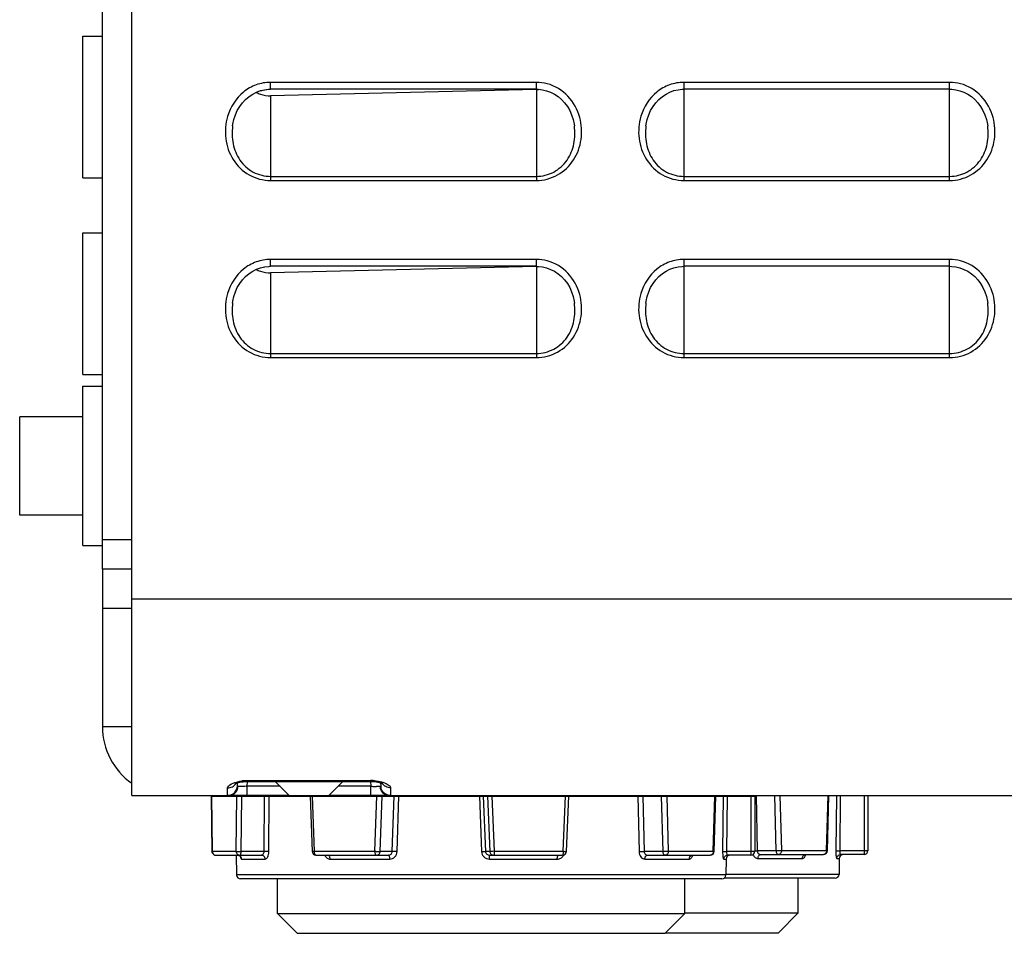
# Model space of a CAD drawing. Header units: millimetres. Extents: x 0 to 1000, y 0 to 850.
# Tile 1 of 80: x 127 to 177, y 273 to 320. Entities that reach past the tile are written whole.
import ezdxf

# ---------------------------------------------------------------- set-up
doc = ezdxf.new("R2010")
doc.units = ezdxf.units.MM
doc.header["$LTSCALE"] = 55.407407
doc.layers.get('0').update_dxf_attribs({"linetype": 'CONTINUOUS'})
doc.layers.add('02___PRT_ALL_AXES', color=7, linetype='CONTINUOUS')
doc.layers.add('CHANFREINS', color=7, linetype='CONTINUOUS')

msp = doc.modelspace()

# ---------------------------------------------------------------- linework, layer by layer
at = {"color": 7, "linetype": 'CONTINUOUS'}
for p, q in [((132.563, 280.101), (132.563, 367.667)), ((138.515, 315.627), (138.703, 315.751)), ((138.703, 315.751), (138.901, 315.849)), ((138.901, 315.849), (139.106, 315.923)), ((139.09, 315.918), (139.296, 315.967)), ((139.106, 315.923), (139.316, 315.971)), ((139.296, 315.967), (139.504, 315.992)), ((139.316, 315.971), (139.526, 315.993)), ((139.504, 315.992), (139.613, 315.996)), ((139.526, 315.993), (139.613, 315.996)), ((153.113, 315.996), (139.613, 315.996)), ((153.113, 315.982), (139.613, 315.666)), ((153.113, 315.996), (153.222, 315.992)), ((153.222, 315.992), (153.43, 315.968)), ((153.43, 315.968), (153.636, 315.918)), ((153.636, 315.918), (153.839, 315.843)), ((153.839, 315.843), (154.035, 315.744)), ((154.035, 315.744), (154.22, 315.62)), ((159.515, 315.627), (159.703, 315.751)), ((159.703, 315.751), (159.901, 315.849)), ((159.901, 315.849), (160.106, 315.923)), ((160.106, 315.923), (160.316, 315.971)), ((160.316, 315.971), (160.526, 315.993)), ((160.526, 315.993), (160.613, 315.996)), ((174.113, 315.996), (160.613, 315.996)), ((174.113, 315.996), (174.222, 315.992)), ((174.222, 315.992), (174.43, 315.967)), ((174.43, 315.967), (174.637, 315.918)), ((174.637, 315.918), (174.839, 315.843)), ((174.839, 315.843), (175.035, 315.744)), ((175.035, 315.744), (175.22, 315.62)), ((138.042, 315.124), (138.182, 315.312)), ((138.182, 315.312), (138.34, 315.48)), ((138.34, 315.48), (138.515, 315.627)), ((154.22, 315.62), (154.392, 315.474)), ((154.392, 315.474), (154.549, 315.306)), ((154.549, 315.306), (154.688, 315.119)), ((159.042, 315.124), (159.182, 315.312)), ((159.182, 315.312), (159.34, 315.48)), ((159.34, 315.48), (159.515, 315.627)), ((175.22, 315.62), (175.393, 315.473)), ((175.393, 315.473), (175.549, 315.305)), ((175.549, 315.305), (175.688, 315.119)), ((137.746, 314.466), (137.822, 314.699)), ((137.822, 314.699), (137.921, 314.919)), ((137.921, 314.919), (138.042, 315.124)), ((154.688, 315.119), (154.807, 314.915)), ((154.807, 314.915), (154.905, 314.696)), ((154.905, 314.696), (154.981, 314.464)), ((158.746, 314.466), (158.822, 314.699)), ((158.822, 314.699), (158.921, 314.919)), ((158.921, 314.919), (159.042, 315.124)), ((175.688, 315.119), (175.807, 314.915)), ((175.807, 314.915), (175.905, 314.696)), ((175.905, 314.696), (175.981, 314.464)), ((137.68, 314.129), (137.693, 314.224)), ((137.693, 314.224), (137.746, 314.466)), ((154.981, 314.464), (155.033, 314.223)), ((155.033, 314.223), (155.046, 314.131)), ((158.68, 314.129), (158.693, 314.224)), ((158.693, 314.224), (158.746, 314.466)), ((175.981, 314.464), (176.033, 314.223)), ((176.033, 314.223), (176.046, 314.131)), ((138.515, 306.627), (138.703, 306.751)), ((138.703, 306.751), (138.901, 306.849)), ((138.901, 306.849), (139.106, 306.923)), ((139.09, 306.918), (139.296, 306.967)), ((139.106, 306.923), (139.316, 306.971)), ((139.296, 306.967), (139.504, 306.992)), ((139.316, 306.971), (139.526, 306.993)), ((139.504, 306.992), (139.613, 306.996)), ((139.526, 306.993), (139.613, 306.996)), ((153.113, 306.996), (139.613, 306.996)), ((153.113, 306.982), (139.613, 306.666)), ((153.113, 306.996), (153.222, 306.992)), ((153.222, 306.992), (153.43, 306.968)), ((153.43, 306.968), (153.636, 306.918)), ((153.636, 306.918), (153.839, 306.843)), ((153.839, 306.843), (154.035, 306.744)), ((154.035, 306.744), (154.22, 306.62)), ((159.515, 306.627), (159.703, 306.751)), ((159.703, 306.751), (159.901, 306.849)), ((159.901, 306.849), (160.106, 306.923)), ((160.106, 306.923), (160.316, 306.971)), ((160.316, 306.971), (160.526, 306.993)), ((160.526, 306.993), (160.613, 306.996)), ((174.113, 306.996), (160.613, 306.996)), ((174.113, 306.996), (174.222, 306.992)), ((174.222, 306.992), (174.43, 306.967)), ((174.43, 306.967), (174.637, 306.918)), ((174.637, 306.918), (174.839, 306.843)), ((174.839, 306.843), (175.035, 306.744)), ((175.035, 306.744), (175.22, 306.62)), ((138.042, 306.124), (138.182, 306.312)), ((138.182, 306.312), (138.34, 306.48)), ((138.34, 306.48), (138.515, 306.627)), ((154.22, 306.62), (154.392, 306.474)), ((154.392, 306.474), (154.549, 306.306)), ((154.549, 306.306), (154.688, 306.119)), ((159.042, 306.124), (159.182, 306.312)), ((159.182, 306.312), (159.34, 306.48)), ((159.34, 306.48), (159.515, 306.627)), ((175.22, 306.62), (175.393, 306.473)), ((175.393, 306.473), (175.549, 306.305)), ((175.549, 306.305), (175.688, 306.119)), ((137.746, 305.466), (137.822, 305.699)), ((137.822, 305.699), (137.921, 305.919)), ((137.921, 305.919), (138.042, 306.124)), ((154.688, 306.119), (154.807, 305.915)), ((154.807, 305.915), (154.905, 305.696)), ((154.905, 305.696), (154.981, 305.464)), ((158.746, 305.466), (158.822, 305.699)), ((158.822, 305.699), (158.921, 305.919)), ((158.921, 305.919), (159.042, 306.124)), ((175.688, 306.119), (175.807, 305.915)), ((175.807, 305.915), (175.905, 305.696)), ((175.905, 305.696), (175.981, 305.464)), ((137.68, 305.129), (137.693, 305.224)), ((137.693, 305.224), (137.746, 305.466)), ((154.981, 305.464), (155.033, 305.223)), ((155.033, 305.223), (155.046, 305.131)), ((158.68, 305.129), (158.693, 305.224)), ((158.693, 305.224), (158.746, 305.466)), ((175.981, 305.464), (176.033, 305.223)), ((176.033, 305.223), (176.046, 305.131)), ((126.863, 294.351), (126.863, 299.351)), ((130.063, 299.351), (126.863, 299.351)), ((130.063, 294.351), (126.863, 294.351)), ((137.81, 280.697), (137.814, 280.699)), ((137.814, 280.699), (137.826, 280.706)), ((137.826, 280.706), (137.849, 280.717)), ((137.849, 280.717), (137.882, 280.731)), ((137.882, 280.731), (137.926, 280.746)), ((137.926, 280.746), (137.981, 280.763)), ((137.926, 280.581), (137.935, 280.749)), ((137.981, 280.763), (138.047, 280.779)), ((138.047, 280.779), (138.123, 280.794)), ((138.123, 280.794), (138.21, 280.807)), ((138.21, 280.807), (138.302, 280.816)), ((138.302, 280.816), (138.398, 280.82)), ((138.398, 280.82), (138.441, 280.821)), ((138.441, 280.821), (144.692, 280.824)), ((144.692, 280.824), (144.795, 280.821)), ((144.795, 280.821), (144.889, 280.814)), ((144.889, 280.814), (144.979, 280.803)), ((144.979, 280.803), (145.06, 280.789)), ((145.06, 280.789), (145.132, 280.772)), ((145.132, 280.772), (145.193, 280.755)), ((145.193, 280.755), (145.241, 280.738)), ((145.198, 280.753), (145.207, 280.581)), ((145.241, 280.738), (145.278, 280.724)), ((145.278, 280.724), (145.288, 280.719)), ((145.206, 280.595), (145.207, 280.581)), ((132.563, 280.101), (137.494, 280.101)), ((136.589, 280.069), (136.631, 277.266)), ((136.589, 280.069), (164.213, 280.069)), ((140.563, 280.101), (138.424, 280.101)), ((141.618, 280.069), (141.724, 277.261)), ((144.707, 280.101), (142.563, 280.101)), ((145.641, 280.101), (229.863, 280.101)), ((154.642, 277.26), (154.763, 280.069)), ((162.15, 277.263), (162.229, 280.069)), ((164.213, 280.069), (164.213, 277.269)), ((167.9, 277.295), (167.979, 280.101)), ((169.963, 280.101), (169.963, 277.301)), ((136.831, 277.069), (139.157, 277.069)), ((137.865, 277.069), (137.883, 276.065)), ((137.969, 277.067), (137.989, 277.062)), ((137.989, 277.062), (138.007, 277.056)), ((138.007, 277.056), (138.024, 277.049)), ((138.024, 277.049), (138.039, 277.04)), ((138.039, 277.04), (138.052, 277.031)), ((138.052, 277.031), (138.063, 277.021)), ((138.063, 277.021), (138.072, 277.012)), ((138.072, 277.012), (138.079, 277.004)), ((138.079, 277.004), (138.084, 276.997)), ((138.084, 276.997), (138.087, 276.992)), ((141.924, 277.069), (145.593, 277.069)), ((150.736, 277.069), (154.443, 277.069)), ((158.76, 277.069), (161.95, 277.069)), ((161.004, 277.058), (161.003, 277.056)), ((161.003, 277.056), (161.004, 277.057)), ((161.006, 277.06), (161.004, 277.058)), ((161.004, 277.057), (161.007, 277.059)), ((161.007, 277.059), (161.013, 277.062)), ((161.013, 277.062), (161.02, 277.065)), ((161.02, 277.065), (161.03, 277.067)), ((161.03, 277.067), (161.041, 277.069)), ((161.041, 277.069), (161.045, 277.069)), ((162.757, 276.872), (162.743, 276.065)), ((164.013, 277.069), (162.832, 277.069)), ((164.51, 277.101), (167.7, 277.101)), ((166.754, 277.09), (166.753, 277.088)), ((166.753, 277.088), (166.754, 277.089)), ((166.756, 277.092), (166.754, 277.09)), ((166.754, 277.089), (166.757, 277.091)), ((166.757, 277.091), (166.763, 277.094)), ((166.763, 277.094), (166.77, 277.097)), ((166.77, 277.097), (166.78, 277.099)), ((166.78, 277.099), (166.791, 277.101)), ((166.791, 277.101), (166.795, 277.101)), ((168.507, 276.904), (168.493, 276.097)), ((169.763, 277.101), (168.582, 277.101)), ((162.543, 275.869), (138.083, 275.869)), ((168.293, 275.901), (162.651, 275.901)), ((140.963, 273.101), (139.963, 274.101)), ((139.963, 274.101), (160.663, 274.101)), ((159.663, 273.101), (160.663, 274.101)), ((160.663, 274.133), (166.413, 274.133)), ((165.413, 273.133), (166.413, 274.133)), ((140.963, 273.101), (159.663, 273.101)), ((159.695, 273.133), (165.413, 273.133))]:
    msp.add_line(p, q, dxfattribs=at)
at = {"color": 3, "linetype": 'CONTINUOUS'}
for p, q in [((130.063, 311.501), (130.063, 318.701)), ((130.063, 318.701), (131.063, 318.701)), ((130.063, 311.501), (131.063, 311.501)), ((130.063, 301.501), (130.063, 308.701)), ((130.063, 308.701), (131.063, 308.701)), ((130.063, 301.501), (131.063, 301.501)), ((130.063, 292.801), (130.063, 300.901)), ((130.063, 300.901), (131.063, 300.901)), ((130.063, 292.801), (131.063, 292.801)), ((131.063, 291.601), (131.063, 283.601)), ((132.563, 289.601), (131.063, 289.601)), ((132.563, 283.601), (131.063, 283.601)), ((138.424, 280.101), (137.494, 280.101)), ((145.641, 280.101), (144.707, 280.101))]:
    msp.add_line(p, q, dxfattribs=at)
at = {"color": 9, "linetype": 'CONTINUOUS'}
for p, q in [((139.613, 315.996), (139.613, 316.346)), ((153.113, 316.346), (139.613, 316.346)), ((153.113, 315.996), (153.113, 316.346)), ((160.613, 316.346), (160.613, 311.359)), ((174.113, 316.346), (160.613, 316.346)), ((174.113, 311.359), (174.113, 316.346)), ((153.113, 315.982), (153.113, 311.359)), ((139.613, 315.666), (139.613, 311.359)), ((137.681, 314.138), (137.68, 314.129)), ((155.046, 314.131), (155.045, 314.137)), ((158.681, 314.138), (158.68, 314.129)), ((176.046, 314.131), (176.045, 314.137)), ((139.613, 311.569), (153.113, 311.569)), ((139.613, 311.359), (153.113, 311.359)), ((160.613, 311.569), (174.113, 311.569)), ((160.613, 311.359), (174.113, 311.359)), ((139.613, 306.996), (139.613, 307.346)), ((153.113, 307.346), (139.613, 307.346)), ((153.113, 306.996), (153.113, 307.346)), ((160.613, 307.346), (160.613, 302.359)), ((174.113, 307.346), (160.613, 307.346)), ((174.113, 302.359), (174.113, 307.346)), ((139.613, 306.666), (139.613, 302.359)), ((153.113, 306.982), (153.113, 302.359)), ((137.681, 305.138), (137.68, 305.129)), ((155.046, 305.131), (155.045, 305.137)), ((158.681, 305.138), (158.68, 305.129)), ((176.046, 305.131), (176.045, 305.137)), ((139.613, 302.569), (153.113, 302.569)), ((139.613, 302.359), (153.113, 302.359)), ((160.613, 302.569), (174.113, 302.569)), ((160.613, 302.359), (174.113, 302.359)), ((132.563, 290.101), (229.863, 290.101)), ((138.424, 280.575), (138.437, 280.821)), ((138.441, 280.859), (144.691, 280.862)), ((138.441, 280.859), (138.441, 280.821)), ((144.691, 280.862), (144.692, 280.824)), ((144.694, 280.824), (144.707, 280.575)), ((138.424, 280.101), (138.424, 280.575)), ((140.089, 280.575), (138.424, 280.575)), ((144.707, 280.575), (143.037, 280.575)), ((144.707, 280.101), (144.707, 280.575)), ((145.184, 280.568), (145.175, 280.567)), ((136.602, 280.069), (136.643, 277.269)), ((137.427, 280.108), (137.427, 280.11)), ((137.859, 277.269), (137.901, 280.069)), ((138.116, 277.26), (138.158, 280.069)), ((139.279, 277.26), (139.295, 280.069)), ((139.52, 277.255), (139.535, 280.069)), ((141.718, 280.069), (141.824, 277.269)), ((144.902, 277.269), (145.008, 280.069)), ((145.176, 277.26), (145.282, 280.069)), ((145.794, 277.26), (145.887, 280.069)), ((146.036, 277.255), (146.127, 280.069)), ((150.218, 280.069), (150.333, 277.255)), ((150.414, 280.069), (150.53, 277.26)), ((150.624, 280.069), (150.745, 277.26)), ((150.856, 280.069), (150.976, 277.269)), ((154.477, 277.269), (154.598, 280.069)), ((158.275, 280.069), (158.331, 277.255)), ((158.531, 280.069), (158.589, 277.26)), ((159.458, 280.069), (159.537, 277.26)), ((159.74, 280.069), (159.818, 277.269)), ((162.104, 277.269), (162.182, 280.069)), ((162.606, 280.069), (162.578, 277.255)), ((162.803, 280.069), (162.775, 277.26)), ((164.013, 280.069), (164.013, 277.069)), ((164.025, 280.101), (164.026, 280.069)), ((164.281, 280.101), (164.339, 277.292)), ((165.208, 280.101), (165.287, 277.292)), ((165.49, 280.101), (165.568, 277.301)), ((167.854, 277.301), (167.932, 280.101)), ((168.356, 280.101), (168.328, 277.287)), ((168.553, 280.101), (168.525, 277.292)), ((169.763, 280.101), (169.763, 277.101)), ((136.643, 277.269), (137.859, 277.269)), ((139.279, 277.26), (138.116, 277.26)), ((141.824, 277.269), (144.902, 277.269)), ((145.794, 277.26), (145.176, 277.26)), ((150.745, 277.26), (150.53, 277.26)), ((150.976, 277.269), (154.477, 277.269)), ((159.537, 277.26), (158.589, 277.26)), ((159.818, 277.269), (162.104, 277.269)), ((164.013, 277.26), (162.775, 277.26)), ((165.287, 277.292), (164.339, 277.292)), ((165.568, 277.301), (167.854, 277.301)), ((169.763, 277.292), (168.525, 277.292)), ((138.137, 276.872), (139.334, 276.872)), ((142.638, 276.872), (145.668, 276.872)), ((150.73, 276.872), (154.175, 276.872)), ((158.627, 276.872), (160.876, 276.872)), ((162.634, 276.872), (162.757, 276.872)), ((164.377, 276.904), (166.626, 276.904)), ((168.384, 276.904), (168.507, 276.904)), ((162.743, 276.065), (137.883, 276.065)), ((168.493, 276.097), (162.743, 276.097))]:
    msp.add_line(p, q, dxfattribs=at)
for centre, radius, start, end in [((153.112, 314.18), 2.165, 75.1927, 89.9641), ((174.112, 314.18), 2.165, 75.203, 89.964), ((153.112, 305.18), 2.165, 75.1927, 89.9641), ((174.112, 305.18), 2.165, 75.203, 89.964), ((138.438, 278.567), 2.292, 93.5842, 96.9779), ((138.442, 278.519), 2.34, 92.4296, 93.5929), ((138.442, 278.502), 2.356, 90.0347, 92.4325), ((144.693, 278.522), 2.34, 88.8319, 90.0331), ((144.693, 278.53), 2.332, 85.0579, 88.8409), ((103.708, 280.026), 33.72, 0.4703, 0.7911), ((137.432, 280.601), 0.528, 347.2938, 356.3392), ((137.939, 289.901), 9.339, 272.6727, 272.981), ((145.192, 289.876), 9.314, 267.0144, 267.3256), ((145.179, 289.569), 9.007, 267.3194, 267.9476), ((145.109, 287.502), 6.938, 267.9123, 269.0259), ((145.7, 280.601), 0.527, 183.6588, 192.7254), ((136.855, 277.269), 0.211, 180.0213, 187.1437), ((164.311, 272.319), 4.973, 90.8983, 91.1295), ((137.941, 276.876), 0.193, 82.3736, 84.4126), ((137.941, 276.875), 0.194, 79.9757, 82.3735), ((137.941, 276.875), 0.194, 67.3799, 79.9788), ((154.146, 277.267), 0.406, 326.3446, 332.4753)]:
    msp.add_arc(centre, radius, start, end, dxfattribs=at)
at = {"color": 7, "linetype": 'CONTINUOUS'}
for centre, radius, start, end in [((139.57, 317.161), 1.494, 242.4054, 251.2494), ((153.078, 317.469), 1.487, 271.351, 275.7096), ((139.57, 308.161), 1.494, 242.4054, 251.2494), ((153.078, 308.469), 1.487, 271.351, 275.7096), ((137.427, 280.611), 0.502, 289.2075, 298.8277), ((137.433, 280.608), 0.494, 347.1682, 356.9433), ((145.7, 280.608), 0.494, 183.0582, 192.8331), ((136.831, 277.269), 0.2, 207.7379, 270.003), ((141.924, 277.269), 0.2, 182.1603, 269.9956), ((154.443, 277.269), 0.2, 269.9999, 357.5383), ((161.95, 277.269), 0.2, 270.0029, 358.39), ((164.013, 277.269), 0.2, 270, 360), ((167.7, 277.301), 0.2, 270.0029, 358.39), ((169.763, 277.301), 0.2, 270, 360), ((162.957, 276.869), 0.2, 104.8333, 179), ((168.707, 276.901), 0.2, 104.8333, 179), ((138.083, 276.069), 0.2, 181, 270), ((162.543, 276.069), 0.2, 270, 359), ((168.293, 276.101), 0.2, 270, 359)]:
    msp.add_arc(centre, radius, start, end, dxfattribs=at)
at = {"color": 3, "linetype": 'CONTINUOUS'}
msp.add_arc((134.563, 283.601), 3.5, 180, 235.144, dxfattribs=at)
at = {"color": 9, "linetype": 'CONTINUOUS'}
for points, knots in [([(139.613, 316.346), (139.365, 316.346), (138.865, 316.257), (137.992, 315.764), (137.565, 315.089), (137.425, 314.618)], [0, 0, 0, 0, 0.251076, 0.502353, 1, 1, 1, 1]), ([(155.317, 314.562), (155.208, 314.959), (154.806, 315.717), (154.061, 316.169), (153.665, 316.274)], [0, 0, 0, 0, 0.500715, 1, 1, 1, 1]), ([(160.613, 316.346), (160.366, 316.346), (159.866, 316.257), (158.995, 315.766), (158.567, 315.093), (158.427, 314.623)], [0, 0, 0, 0, 0.251073, 0.502347, 1, 1, 1, 1]), ([(176.317, 314.56), (176.209, 314.957), (175.807, 315.716), (175.061, 316.169), (174.665, 316.274)], [0, 0, 0, 0, 0.500718, 1, 1, 1, 1]), ([(137.425, 314.618), (137.318, 314.257), (137.253, 313.481), (137.632, 312.38), (138.473, 311.561), (139.238, 311.359), (139.613, 311.359)], [0, 0, 0, 0, 0.250499, 0.500749, 0.750519, 1, 1, 1, 1]), ([(153.113, 311.359), (153.483, 311.359), (154.238, 311.556), (155.076, 312.355), (155.465, 313.437), (155.415, 314.203), (155.317, 314.562)], [0, 0, 0, 0, 0.24929, 0.499033, 0.749376, 1, 1, 1, 1]), ([(158.427, 314.623), (158.319, 314.261), (158.252, 313.485), (158.63, 312.382), (159.471, 311.562), (160.237, 311.359), (160.613, 311.359)], [0, 0, 0, 0, 0.250499, 0.500751, 0.750522, 1, 1, 1, 1]), ([(174.113, 311.359), (174.483, 311.359), (175.238, 311.555), (176.075, 312.354), (176.465, 313.435), (176.415, 314.201), (176.317, 314.56)], [0, 0, 0, 0, 0.24929, 0.49903, 0.749374, 1, 1, 1, 1]), ([(137.68, 314.129), (137.643, 313.831), (137.653, 313.218), (137.995, 312.352), (138.695, 311.721), (139.31, 311.568), (139.613, 311.569)], [0, 0, 0, 0, 0.248747, 0.498794, 0.749374, 1, 1, 1, 1]), ([(153.113, 311.569), (153.416, 311.569), (154.031, 311.721), (154.731, 312.352), (155.073, 313.218), (155.083, 313.833), (155.046, 314.131)], [0, 0, 0, 0, 0.250398, 0.500944, 0.751097, 1, 1, 1, 1]), ([(158.68, 314.129), (158.643, 313.831), (158.653, 313.217), (158.995, 312.351), (159.695, 311.721), (160.31, 311.568), (160.613, 311.569)], [0, 0, 0, 0, 0.248747, 0.498794, 0.749375, 1, 1, 1, 1]), ([(174.113, 311.569), (174.416, 311.569), (175.031, 311.721), (175.731, 312.352), (176.073, 313.218), (176.083, 313.833), (176.046, 314.131)], [0, 0, 0, 0, 0.250396, 0.500941, 0.751094, 1, 1, 1, 1]), ([(139.613, 307.346), (139.365, 307.346), (138.865, 307.257), (137.992, 306.764), (137.565, 306.089), (137.425, 305.618)], [0, 0, 0, 0, 0.251076, 0.502353, 1, 1, 1, 1]), ([(155.317, 305.562), (155.208, 305.959), (154.806, 306.717), (154.061, 307.169), (153.665, 307.274)], [0, 0, 0, 0, 0.500715, 1, 1, 1, 1]), ([(160.613, 307.346), (160.366, 307.346), (159.866, 307.257), (158.995, 306.766), (158.567, 306.093), (158.427, 305.623)], [0, 0, 0, 0, 0.251073, 0.502347, 1, 1, 1, 1]), ([(176.317, 305.56), (176.209, 305.957), (175.807, 306.716), (175.061, 307.169), (174.665, 307.274)], [0, 0, 0, 0, 0.500718, 1, 1, 1, 1]), ([(137.425, 305.618), (137.318, 305.257), (137.253, 304.481), (137.632, 303.38), (138.473, 302.561), (139.238, 302.359), (139.613, 302.359)], [0, 0, 0, 0, 0.250499, 0.500749, 0.750519, 1, 1, 1, 1]), ([(153.113, 302.359), (153.483, 302.359), (154.238, 302.556), (155.076, 303.355), (155.465, 304.437), (155.415, 305.203), (155.317, 305.562)], [0, 0, 0, 0, 0.24929, 0.499033, 0.749376, 1, 1, 1, 1]), ([(158.427, 305.623), (158.319, 305.261), (158.252, 304.485), (158.63, 303.382), (159.471, 302.562), (160.237, 302.359), (160.613, 302.359)], [0, 0, 0, 0, 0.250499, 0.500751, 0.750522, 1, 1, 1, 1]), ([(174.113, 302.359), (174.483, 302.359), (175.238, 302.555), (176.075, 303.354), (176.465, 304.435), (176.415, 305.201), (176.317, 305.56)], [0, 0, 0, 0, 0.24929, 0.49903, 0.749374, 1, 1, 1, 1]), ([(137.68, 305.129), (137.643, 304.831), (137.653, 304.218), (137.995, 303.352), (138.695, 302.721), (139.31, 302.568), (139.613, 302.569)], [0, 0, 0, 0, 0.248747, 0.498794, 0.749374, 1, 1, 1, 1]), ([(153.113, 302.569), (153.416, 302.569), (154.031, 302.721), (154.731, 303.352), (155.073, 304.218), (155.083, 304.833), (155.046, 305.131)], [0, 0, 0, 0, 0.250398, 0.500944, 0.751097, 1, 1, 1, 1]), ([(158.68, 305.129), (158.643, 304.831), (158.653, 304.217), (158.995, 303.351), (159.695, 302.721), (160.31, 302.568), (160.613, 302.569)], [0, 0, 0, 0, 0.248747, 0.498794, 0.749375, 1, 1, 1, 1]), ([(174.113, 302.569), (174.416, 302.569), (175.031, 302.721), (175.731, 303.352), (176.073, 304.218), (176.083, 304.833), (176.046, 305.131)], [0, 0, 0, 0, 0.250396, 0.500941, 0.751094, 1, 1, 1, 1]), ([(137.425, 280.491), (137.424, 280.557), (137.6, 280.705), (137.77, 280.759), (137.89, 280.79)], [0, 0, 0, 0, 0.347994, 1, 1, 1, 1]), ([(137.425, 280.491), (137.508, 280.491), (137.676, 280.532), (137.804, 280.648), (137.849, 280.717)], [0, 0, 0, 0, 0.503939, 1, 1, 1, 1]), ([(137.89, 280.79), (137.911, 280.796), (138, 280.818), (138.09, 280.833), (138.16, 280.842)], [0, 0, 0, 0, 0.237138, 1, 1, 1, 1]), ([(144.894, 280.853), (144.923, 280.851), (145.032, 280.839), (145.141, 280.82), (145.22, 280.8)], [0, 0, 0, 0, 0.262005, 1, 1, 1, 1]), ([(145.22, 280.8), (145.239, 280.796), (145.31, 280.777), (145.379, 280.754), (145.429, 280.734)], [0, 0, 0, 0, 0.26752, 1, 1, 1, 1]), ([(145.71, 280.493), (145.626, 280.493), (145.458, 280.534), (145.33, 280.651), (145.286, 280.72)], [0, 0, 0, 0, 0.503953, 1, 1, 1, 1]), ([(145.429, 280.734), (145.503, 280.704), (145.616, 280.652), (145.711, 280.54), (145.71, 280.493)], [0, 0, 0, 0, 0.631373, 1, 1, 1, 1]), ([(137.427, 280.11), (137.427, 280.118), (137.428, 280.182), (137.428, 280.246), (137.427, 280.302)], [0, 0, 0, 0, 0.128507, 1, 1, 1, 1]), ([(137.494, 280.101), (137.597, 280.101), (137.812, 280.182), (137.924, 280.38), (137.947, 280.485)], [0, 0, 0, 0, 0.489083, 1, 1, 1, 1]), ([(137.959, 280.567), (137.954, 280.567), (137.943, 280.568), (137.926, 280.574), (137.926, 280.581)], [0, 0, 0, 0, 0.39844, 1, 1, 1, 1]), ([(138.374, 280.572), (138.33, 280.57), (138.192, 280.565), (138.053, 280.559), (137.959, 280.567)], [0, 0, 0, 0, 0.320699, 1, 1, 1, 1]), ([(145.175, 280.567), (145.164, 280.566), (145.103, 280.563), (145.042, 280.564), (144.991, 280.564)], [0, 0, 0, 0, 0.17415, 1, 1, 1, 1]), ([(145.207, 280.581), (145.207, 280.578), (145.199, 280.57), (145.19, 280.569), (145.184, 280.568)], [0, 0, 0, 0, 0.353776, 1, 1, 1, 1]), ([(145.641, 280.101), (145.538, 280.101), (145.322, 280.182), (145.21, 280.38), (145.186, 280.485)], [0, 0, 0, 0, 0.489447, 1, 1, 1, 1]), ([(145.71, 280.493), (145.709, 280.443), (145.708, 280.314), (145.703, 280.186), (145.706, 280.108)], [0, 0, 0, 0, 0.391882, 1, 1, 1, 1]), ([(137.494, 280.101), (137.477, 280.101), (137.462, 280.103), (137.426, 280.102), (137.427, 280.108)], [0, 0, 0, 0, 0.742257, 1, 1, 1, 1]), ([(145.706, 280.108), (145.706, 280.102), (145.672, 280.103), (145.657, 280.101), (145.641, 280.101)], [0, 0, 0, 0, 0.259358, 1, 1, 1, 1]), ([(136.643, 277.269), (136.64, 277.268), (136.637, 277.268), (136.631, 277.267), (136.631, 277.266)], [0, 0, 0, 0, 0.728646, 1, 1, 1, 1]), ([(136.658, 277.192), (136.672, 277.157), (136.719, 277.093), (136.795, 277.069), (136.831, 277.069)], [0, 0, 0, 0, 0.50808, 1, 1, 1, 1]), ([(137.859, 277.269), (137.894, 277.264), (137.979, 277.262), (138.065, 277.26), (138.116, 277.26)], [0, 0, 0, 0, 0.403778, 1, 1, 1, 1]), ([(137.859, 277.269), (137.859, 277.243), (137.869, 277.191), (137.91, 277.124), (137.973, 277.079), (138.023, 277.069), (138.047, 277.069)], [0, 0, 0, 0, 0.257149, 0.510183, 0.757262, 1, 1, 1, 1]), ([(138.047, 277.069), (138.057, 277.069), (138.08, 277.086), (138.098, 277.129), (138.112, 277.189), (138.115, 277.235), (138.116, 277.26)], [0, 0, 0, 0, 0.137037, 0.354976, 0.653284, 1, 1, 1, 1]), ([(139.157, 277.069), (139.173, 277.069), (139.208, 277.081), (139.247, 277.124), (139.273, 277.187), (139.279, 277.235), (139.279, 277.26)], [0, 0, 0, 0, 0.190686, 0.418708, 0.692958, 1, 1, 1, 1]), ([(139.52, 277.255), (139.486, 277.258), (139.405, 277.26), (139.324, 277.261), (139.279, 277.26)], [0, 0, 0, 0, 0.43376, 1, 1, 1, 1]), ([(139.334, 276.872), (139.359, 276.872), (139.4, 276.892), (139.439, 276.937), (139.478, 277.005), (139.511, 277.112), (139.52, 277.205), (139.52, 277.255)], [0, 0, 0, 0, 0.166216, 0.270236, 0.390848, 0.676107, 1, 1, 1, 1]), ([(141.824, 277.269), (141.81, 277.268), (141.786, 277.267), (141.757, 277.265), (141.74, 277.264), (141.731, 277.263), (141.727, 277.262), (141.724, 277.262), (141.724, 277.261)], [0, 0, 0, 0, 0.411863, 0.729479, 0.845124, 0.929544, 0.981245, 1, 1, 1, 1]), ([(141.824, 277.269), (141.824, 277.243), (141.828, 277.194), (141.848, 277.131), (141.879, 277.084), (141.91, 277.069), (141.924, 277.069)], [0, 0, 0, 0, 0.319614, 0.603892, 0.828895, 1, 1, 1, 1]), ([(144.902, 277.269), (144.927, 277.268), (145.018, 277.264), (145.109, 277.26), (145.176, 277.26)], [0, 0, 0, 0, 0.27055, 1, 1, 1, 1]), ([(144.902, 277.269), (144.902, 277.243), (144.907, 277.194), (144.927, 277.131), (144.957, 277.084), (144.989, 277.069), (145.002, 277.069)], [0, 0, 0, 0, 0.319614, 0.603892, 0.828895, 1, 1, 1, 1]), ([(145.002, 277.069), (145.025, 277.069), (145.07, 277.079), (145.146, 277.137), (145.174, 277.211), (145.176, 277.26)], [0, 0, 0, 0, 0.235459, 0.480706, 1, 1, 1, 1]), ([(145.593, 277.069), (145.618, 277.069), (145.669, 277.078), (145.735, 277.119), (145.782, 277.183), (145.794, 277.234), (145.794, 277.26)], [0, 0, 0, 0, 0.246901, 0.495748, 0.746914, 1, 1, 1, 1]), ([(145.668, 276.872), (145.715, 276.872), (145.811, 276.893), (145.932, 276.978), (146.013, 277.105), (146.035, 277.205), (146.036, 277.255)], [0, 0, 0, 0, 0.241629, 0.488352, 0.741712, 1, 1, 1, 1]), ([(146.036, 277.255), (146.013, 277.256), (145.933, 277.259), (145.852, 277.261), (145.794, 277.26)], [0, 0, 0, 0, 0.28307, 1, 1, 1, 1]), ([(150.333, 277.255), (150.376, 277.257), (150.441, 277.258), (150.507, 277.261), (150.53, 277.26)], [0, 0, 0, 0, 0.652607, 1, 1, 1, 1]), ([(150.333, 277.255), (150.335, 277.204), (150.358, 277.103), (150.448, 276.977), (150.577, 276.892), (150.679, 276.872), (150.73, 276.872)], [0, 0, 0, 0, 0.250069, 0.500064, 0.750029, 1, 1, 1, 1]), ([(150.53, 277.26), (150.531, 277.234), (150.544, 277.183), (150.606, 277.099), (150.686, 277.069), (150.736, 277.069)], [0, 0, 0, 0, 0.252788, 0.505102, 1, 1, 1, 1]), ([(150.976, 277.269), (150.926, 277.267), (150.849, 277.264), (150.772, 277.26), (150.745, 277.26)], [0, 0, 0, 0, 0.645088, 1, 1, 1, 1]), ([(150.745, 277.26), (150.747, 277.211), (150.79, 277.11), (150.892, 277.069), (150.941, 277.069)], [0, 0, 0, 0, 0.502645, 1, 1, 1, 1]), ([(150.976, 277.269), (150.976, 277.243), (150.975, 277.197), (150.968, 277.132), (150.96, 277.094), (150.948, 277.069), (150.941, 277.069)], [0, 0, 0, 0, 0.370148, 0.685864, 0.902354, 1, 1, 1, 1]), ([(154.477, 277.269), (154.477, 277.243), (154.476, 277.197), (154.469, 277.132), (154.461, 277.094), (154.449, 277.069), (154.443, 277.069)], [0, 0, 0, 0, 0.370148, 0.685864, 0.902354, 1, 1, 1, 1]), ([(154.477, 277.269), (154.499, 277.268), (154.53, 277.266), (154.57, 277.264), (154.594, 277.263), (154.614, 277.262), (154.627, 277.261), (154.635, 277.261), (154.639, 277.261), (154.641, 277.26), (154.642, 277.26), (154.642, 277.26)], [0, 0, 0, 0, 0.394638, 0.567568, 0.716654, 0.837575, 0.926777, 0.958624, 0.981524, 0.995303, 1, 1, 1, 1]), ([(158.331, 277.255), (158.351, 277.256), (158.437, 277.259), (158.523, 277.261), (158.589, 277.26)], [0, 0, 0, 0, 0.23393, 1, 1, 1, 1]), ([(158.331, 277.255), (158.332, 277.205), (158.348, 277.108), (158.411, 276.983), (158.507, 276.895), (158.589, 276.872), (158.627, 276.872)], [0, 0, 0, 0, 0.282225, 0.546192, 0.78367, 1, 1, 1, 1]), ([(158.589, 277.26), (158.589, 277.211), (158.617, 277.136), (158.694, 277.079), (158.739, 277.069), (158.76, 277.069)], [0, 0, 0, 0, 0.524785, 0.768603, 1, 1, 1, 1]), ([(159.818, 277.269), (159.798, 277.267), (159.704, 277.263), (159.61, 277.26), (159.537, 277.26)], [0, 0, 0, 0, 0.216137, 1, 1, 1, 1]), ([(159.537, 277.26), (159.538, 277.235), (159.545, 277.187), (159.571, 277.125), (159.612, 277.081), (159.649, 277.069), (159.665, 277.069)], [0, 0, 0, 0, 0.297753, 0.569059, 0.800591, 1, 1, 1, 1]), ([(159.818, 277.269), (159.818, 277.243), (159.811, 277.192), (159.779, 277.127), (159.728, 277.08), (159.685, 277.069), (159.665, 277.069)], [0, 0, 0, 0, 0.279669, 0.542981, 0.78123, 1, 1, 1, 1]), ([(162.104, 277.269), (162.104, 277.243), (162.096, 277.192), (162.064, 277.127), (162.013, 277.08), (161.971, 277.069), (161.95, 277.069)], [0, 0, 0, 0, 0.279669, 0.542981, 0.78123, 1, 1, 1, 1]), ([(162.104, 277.269), (162.11, 277.268), (162.122, 277.267), (162.137, 277.266), (162.144, 277.264), (162.15, 277.264), (162.15, 277.263)], [0, 0, 0, 0, 0.423268, 0.737732, 0.930996, 1, 1, 1, 1]), ([(162.578, 277.255), (162.586, 277.257), (162.609, 277.258), (162.652, 277.26), (162.709, 277.26), (162.752, 277.26), (162.775, 277.26)], [0, 0, 0, 0, 0.120996, 0.347608, 0.652854, 1, 1, 1, 1]), ([(162.578, 277.255), (162.578, 277.206), (162.58, 277.115), (162.59, 276.997), (162.605, 276.919), (162.619, 276.883), (162.629, 276.872), (162.634, 276.872)], [0, 0, 0, 0, 0.374641, 0.690943, 0.90581, 0.966982, 1, 1, 1, 1]), ([(162.775, 277.26), (162.774, 277.214), (162.78, 277.151), (162.803, 277.087), (162.823, 277.069), (162.832, 277.069)], [0, 0, 0, 0, 0.664468, 0.878038, 1, 1, 1, 1]), ([(164.213, 277.269), (164.213, 277.267), (164.205, 277.267), (164.196, 277.265), (164.177, 277.264), (164.153, 277.262), (164.123, 277.261), (164.076, 277.26), (164.039, 277.26), (164.013, 277.26)], [0, 0, 0, 0, 0.021001, 0.078269, 0.170797, 0.294898, 0.446033, 0.618513, 1, 1, 1, 1]), ([(164.233, 277.292), (164.243, 277.292), (164.278, 277.292), (164.313, 277.292), (164.339, 277.292)], [0, 0, 0, 0, 0.270925, 1, 1, 1, 1]), ([(164.339, 277.292), (164.339, 277.243), (164.367, 277.168), (164.444, 277.111), (164.489, 277.101), (164.51, 277.101)], [0, 0, 0, 0, 0.524785, 0.768603, 1, 1, 1, 1]), ([(165.568, 277.301), (165.548, 277.299), (165.454, 277.295), (165.36, 277.292), (165.287, 277.292)], [0, 0, 0, 0, 0.216137, 1, 1, 1, 1]), ([(165.287, 277.292), (165.288, 277.267), (165.295, 277.219), (165.321, 277.157), (165.362, 277.113), (165.399, 277.101), (165.415, 277.101)], [0, 0, 0, 0, 0.297753, 0.569059, 0.800591, 1, 1, 1, 1]), ([(165.568, 277.301), (165.568, 277.275), (165.561, 277.224), (165.529, 277.159), (165.478, 277.112), (165.435, 277.101), (165.415, 277.101)], [0, 0, 0, 0, 0.279669, 0.542981, 0.78123, 1, 1, 1, 1]), ([(167.854, 277.301), (167.854, 277.275), (167.846, 277.224), (167.814, 277.159), (167.763, 277.112), (167.721, 277.101), (167.7, 277.101)], [0, 0, 0, 0, 0.279669, 0.542981, 0.78123, 1, 1, 1, 1]), ([(167.854, 277.301), (167.86, 277.3), (167.872, 277.299), (167.887, 277.298), (167.894, 277.296), (167.9, 277.296), (167.9, 277.295)], [0, 0, 0, 0, 0.423268, 0.737732, 0.930996, 1, 1, 1, 1]), ([(168.328, 277.287), (168.336, 277.289), (168.359, 277.29), (168.402, 277.292), (168.459, 277.292), (168.502, 277.292), (168.525, 277.292)], [0, 0, 0, 0, 0.120996, 0.347608, 0.652854, 1, 1, 1, 1]), ([(168.328, 277.287), (168.328, 277.238), (168.33, 277.147), (168.34, 277.029), (168.355, 276.951), (168.369, 276.915), (168.379, 276.904), (168.384, 276.904)], [0, 0, 0, 0, 0.374641, 0.690943, 0.90581, 0.966982, 1, 1, 1, 1]), ([(168.525, 277.292), (168.524, 277.246), (168.53, 277.183), (168.553, 277.119), (168.573, 277.101), (168.582, 277.101)], [0, 0, 0, 0, 0.664468, 0.878038, 1, 1, 1, 1]), ([(169.963, 277.301), (169.963, 277.299), (169.955, 277.299), (169.946, 277.297), (169.927, 277.296), (169.903, 277.294), (169.873, 277.293), (169.826, 277.292), (169.789, 277.292), (169.763, 277.292)], [0, 0, 0, 0, 0.021001, 0.078269, 0.170797, 0.294898, 0.446033, 0.618513, 1, 1, 1, 1]), ([(138.137, 276.872), (138.136, 276.91), (138.113, 276.988), (138.05, 277.039), (138.016, 277.054)], [0, 0, 0, 0, 0.502857, 1, 1, 1, 1]), ([(138.077, 277.006), (138.08, 276.987), (138.087, 276.953), (138.101, 276.911), (138.115, 276.883), (138.131, 276.872), (138.137, 276.872)], [0, 0, 0, 0, 0.379164, 0.672214, 0.873845, 1, 1, 1, 1]), ([(139.334, 276.872), (139.333, 276.922), (139.306, 276.999), (139.227, 277.058), (139.18, 277.069), (139.157, 277.069)], [0, 0, 0, 0, 0.516307, 0.762512, 1, 1, 1, 1]), ([(142.369, 277.069), (142.395, 277.013), (142.466, 276.915), (142.583, 276.872), (142.638, 276.872)], [0, 0, 0, 0, 0.528361, 1, 1, 1, 1]), ([(142.638, 276.872), (142.637, 276.898), (142.631, 276.946), (142.606, 277.01), (142.567, 277.056), (142.531, 277.069), (142.515, 277.069)], [0, 0, 0, 0, 0.301347, 0.575193, 0.805719, 1, 1, 1, 1]), ([(145.668, 276.872), (145.668, 276.897), (145.664, 276.945), (145.649, 277.007), (145.629, 277.051), (145.604, 277.069), (145.593, 277.069)], [0, 0, 0, 0, 0.340689, 0.636576, 0.856203, 1, 1, 1, 1]), ([(150.73, 276.872), (150.73, 276.897), (150.73, 276.934), (150.731, 276.98), (150.731, 277.01), (150.733, 277.033), (150.733, 277.053), (150.735, 277.061), (150.735, 277.069), (150.736, 277.069)], [0, 0, 0, 0, 0.3833, 0.55596, 0.706958, 0.83076, 0.922914, 0.979765, 1, 1, 1, 1]), ([(154.175, 276.872), (154.176, 276.897), (154.179, 276.944), (154.189, 276.999), (154.202, 277.035), (154.214, 277.056), (154.228, 277.069), (154.237, 277.069)], [0, 0, 0, 0, 0.350588, 0.652516, 0.773492, 0.870918, 1, 1, 1, 1]), ([(154.175, 276.872), (154.235, 276.872), (154.358, 276.904), (154.45, 276.991), (154.484, 277.042)], [0, 0, 0, 0, 0.495103, 1, 1, 1, 1]), ([(158.627, 276.872), (158.627, 276.898), (158.634, 276.947), (158.662, 277.011), (158.705, 277.057), (158.743, 277.069), (158.76, 277.069)], [0, 0, 0, 0, 0.293786, 0.563704, 0.796751, 1, 1, 1, 1]), ([(160.876, 276.872), (160.894, 276.872), (160.934, 276.883), (160.985, 276.926), (161.027, 276.99), (161.047, 277.041), (161.056, 277.069)], [0, 0, 0, 0, 0.196274, 0.421171, 0.689165, 1, 1, 1, 1]), ([(160.876, 276.872), (160.876, 276.918), (160.898, 276.988), (160.963, 277.049), (161.003, 277.064), (161.024, 277.067)], [0, 0, 0, 0, 0.521307, 0.766582, 1, 1, 1, 1]), ([(162.634, 276.872), (162.635, 276.923), (162.677, 277.027), (162.782, 277.069), (162.832, 277.069)], [0, 0, 0, 0, 0.501749, 1, 1, 1, 1]), ([(164.121, 277.101), (164.145, 277.046), (164.211, 276.949), (164.325, 276.904), (164.377, 276.904)], [0, 0, 0, 0, 0.535099, 1, 1, 1, 1]), ([(164.377, 276.904), (164.377, 276.93), (164.384, 276.979), (164.412, 277.043), (164.455, 277.089), (164.493, 277.101), (164.51, 277.101)], [0, 0, 0, 0, 0.293786, 0.563704, 0.796751, 1, 1, 1, 1]), ([(166.626, 276.904), (166.644, 276.904), (166.684, 276.915), (166.735, 276.958), (166.777, 277.022), (166.797, 277.073), (166.806, 277.101)], [0, 0, 0, 0, 0.196274, 0.421171, 0.689165, 1, 1, 1, 1]), ([(166.626, 276.904), (166.626, 276.95), (166.648, 277.02), (166.713, 277.081), (166.753, 277.096), (166.774, 277.099)], [0, 0, 0, 0, 0.521307, 0.766582, 1, 1, 1, 1]), ([(168.384, 276.904), (168.385, 276.955), (168.427, 277.059), (168.532, 277.101), (168.582, 277.101)], [0, 0, 0, 0, 0.501749, 1, 1, 1, 1])]:
    msp.add_open_spline(points, degree=3, knots=knots, dxfattribs=at)
at = {"color": 7, "linetype": 'CONTINUOUS'}
for points in [[(139.09, 315.746), (139.257, 315.689), (139.437, 315.662), (139.613, 315.666)], [(139.09, 306.746), (139.257, 306.689), (139.437, 306.662), (139.613, 306.666)], [(137.669, 280.171), (137.718, 280.198), (137.763, 280.234), (137.8, 280.275)], [(137.8, 280.275), (137.856, 280.338), (137.896, 280.417), (137.914, 280.498)], [(145.332, 280.275), (145.277, 280.337), (145.237, 280.417), (145.218, 280.498)], [(145.463, 280.17), (145.414, 280.197), (145.37, 280.233), (145.332, 280.275)], [(145.706, 280.108), (145.622, 280.108), (145.537, 280.13), (145.463, 280.17)], [(137.427, 280.108), (137.483, 280.108), (137.539, 280.118), (137.592, 280.136)], [(136.654, 277.176), (136.64, 277.203), (136.632, 277.235), (136.631, 277.266)]]:
    msp.add_open_spline(points, degree=3, dxfattribs=at)
for points, knots in [([(137.926, 280.583), (137.926, 280.59), (137.927, 280.645), (137.927, 280.699), (137.927, 280.746)], [0, 0, 0, 0, 0.131558, 1, 1, 1, 1]), ([(145.207, 280.749), (145.207, 280.731), (145.207, 280.68), (145.206, 280.629), (145.206, 280.595)], [0, 0, 0, 0, 0.341841, 1, 1, 1, 1])]:
    msp.add_open_spline(points, degree=3, knots=knots, dxfattribs=at)
at = {"color": 9, "linetype": 'CONTINUOUS'}
for points in [[(137.427, 280.11), (137.51, 280.11), (137.596, 280.132), (137.669, 280.172)], [(137.669, 280.172), (137.718, 280.199), (137.763, 280.235), (137.8, 280.277)], [(137.8, 280.277), (137.874, 280.36), (137.92, 280.473), (137.926, 280.583)], [(136.645, 277.243), (136.647, 277.225), (136.651, 277.208), (136.658, 277.192)]]:
    msp.add_open_spline(points, degree=3, dxfattribs=at)
at = {"layer": '02___PRT_ALL_AXES', "color": 7, "linetype": 'CONTINUOUS'}
for p, q in [((139.963, 280.069), (139.963, 280.101)), ((160.663, 280.069), (160.663, 280.101)), ((139.963, 274.101), (139.963, 275.869)), ((160.663, 274.101), (160.663, 275.869)), ((166.413, 274.133), (166.413, 275.901))]:
    msp.add_line(p, q, dxfattribs=at)
at = {"layer": 'CHANFREINS', "color": 3, "linetype": 'CONTINUOUS'}
for p, q in [((131.063, 291.601), (131.063, 325.601)), ((139.842, 280.821), (140.563, 280.101)), ((142.563, 280.101), (143.286, 280.823)), ((140.563, 280.101), (142.563, 280.101))]:
    msp.add_line(p, q, dxfattribs=at)
at = {"layer": 'CHANFREINS', "color": 7, "linetype": 'CONTINUOUS'}
for p, q in [((132.563, 293.101), (131.063, 293.101)), ((132.563, 291.601), (131.063, 291.601))]:
    msp.add_line(p, q, dxfattribs=at)

doc.saveas('drawing.dxf')
